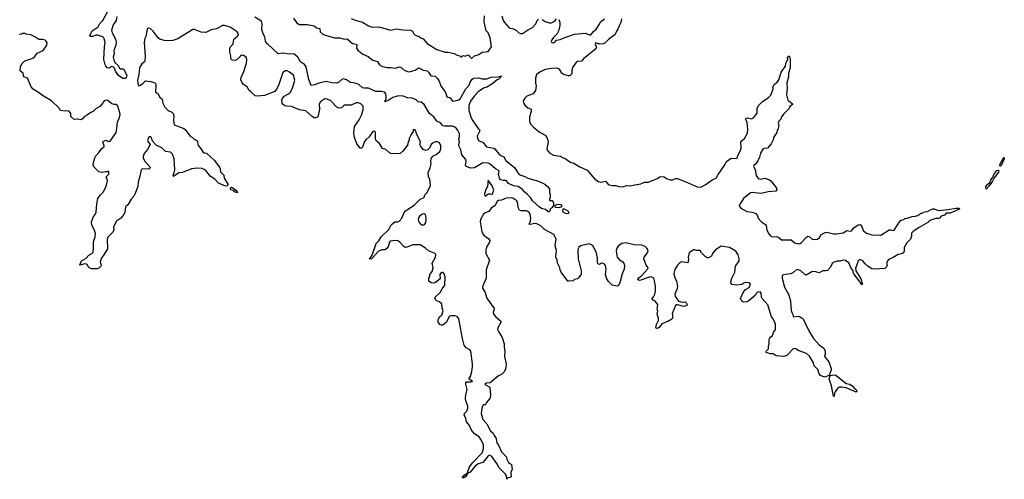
# Model space of a CAD drawing. Extents: x 2386897 to 2565480, y 579156 to 761880.
# Tile 65 of 191: x 2442192 to 2455275, y 691550 to 697665. Entities that reach past the tile are written whole.
import ezdxf

# ---------------------------------------------------------------- set-up
doc = ezdxf.new("R2010")
doc.units = 0

msp = doc.modelspace()

# ---------------------------------------------------------------- linework, layer by layer
at = {"layer": '0CON10XD'}
for points in [[(2443482, 697705), (2443474, 697655), (2443435, 697596), (2443412, 697525), (2443421, 697491), (2443465, 697405), (2443475, 697365), (2443469, 697325), (2443444, 697256), (2443445, 697215), (2443436, 697165), (2443442, 697132), (2443458, 697095), (2443501, 697055), (2443520, 697020), (2443532, 697012), (2443565, 697009), (2443581, 696995), (2443617, 696925), (2443607, 696893), (2443595, 696880), (2443563, 696883), (2443505, 696922), (2443465, 696980), (2443451, 697021), (2443435, 697039), (2443415, 697040), (2443375, 697019), (2443355, 697026), (2443335, 697048), (2443326, 697065), (2443310, 697135), (2443317, 697305), (2443326, 697366), (2443311, 697421), (2443297, 697437), (2443225, 697458), (2443205, 697458), (2443165, 697442), (2443132, 697442), (2443125, 697450), (2443135, 697482), (2443154, 697515), (2443235, 697570), (2443256, 697615), (2443296, 697654), (2443359, 697771)], [(2445831, 697685), (2445872, 697625), (2445905, 697600), (2446015, 697602), (2446104, 697584), (2446137, 697557), (2446182, 697545), (2446185, 697505), (2446225, 697469), (2446375, 697421), (2446411, 697421), (2446445, 697423), (2446505, 697407), (2446545, 697408), (2446615, 697348), (2446665, 697338), (2446670, 697325), (2446666, 697285), (2446687, 697257), (2446751, 697205), (2446823, 697173), (2446885, 697124), (2446945, 697109), (2446974, 697064), (2447015, 697041), (2447075, 697029), (2447125, 697029), (2447185, 697019), (2447235, 697036), (2447255, 697031), (2447301, 696995), (2447358, 696972), (2447385, 696974), (2447448, 696992), (2447495, 697024), (2447555, 696994), (2447605, 696983), (2447626, 696966), (2447655, 696919), (2447713, 696913), (2447744, 696884), (2447762, 696855), (2447791, 696775), (2447836, 696716), (2447853, 696685), (2447867, 696637), (2447914, 696625), (2447945, 696582), (2447975, 696584), (2448025, 696598), (2448045, 696612), (2448121, 696745), (2448164, 696795), (2448179, 696835), (2448205, 696874), (2448225, 696888), (2448289, 696889), (2448337, 696877), (2448401, 696879), (2448455, 696899), (2448555, 696902), (2448598, 696918), (2448558, 696875), (2448536, 696864), (2448480, 696815), (2448400, 696765), (2448355, 696755), (2448286, 696704), (2448231, 696649), (2448181, 696579), (2448161, 696525), (2448159, 696455), (2448190, 696360), (2448211, 696319), (2448307, 696187), (2448271, 696115), (2448275, 696082), (2448293, 696053), (2448344, 696034), (2448395, 695971), (2448494, 695954), (2448505, 695946), (2448559, 695879), (2448585, 695859), (2448625, 695841), (2448652, 695792), (2448771, 695695), (2448810, 695625), (2448827, 695607), (2448915, 695576), (2448945, 695558), (2449088, 695518), (2449168, 695475), (2449205, 695447), (2449232, 695415), (2449230, 695365), (2449240, 695345), (2449240, 695295), (2449233, 695287), (2449232, 695265), (2449245, 695250), (2449255, 695260), (2449268, 695258), (2449275, 695250), (2449287, 695225), (2449287, 695193), (2449270, 695175), (2449270, 695165), (2449252, 695158), (2449240, 695145), (2449240, 695125), (2449225, 695110), (2449215, 695110), (2449181, 695141), (2449125, 695153), (2449095, 695177), (2449007, 695255), (2448980, 695300), (2448941, 695341), (2448905, 695368), (2448874, 695404), (2448815, 695444), (2448755, 695453), (2448685, 695484), (2448655, 695526), (2448615, 695527), (2448583, 695535), (2448574, 695546), (2448555, 695605), (2448563, 695655), (2448515, 695679), (2448445, 695742), (2448415, 695754), (2448345, 695761), (2448235, 695695), (2448185, 695690), (2448125, 695710), (2448114, 695735), (2448124, 695775), (2448118, 695805), (2448066, 695865), (2448052, 695932), (2448026, 695985), (2448026, 696005), (2448038, 696035), (2448029, 696075), (2448035, 696106), (2448036, 696146), (2448011, 696201), (2447993, 696223), (2447965, 696241), (2447938, 696248), (2447835, 696247), (2447814, 696254), (2447785, 696292), (2447733, 696315), (2447695, 696371), (2447636, 696415), (2447566, 696535), (2447525, 696568), (2447485, 696573), (2447460, 696600), (2447409, 696619), (2447346, 696625), (2447287, 696647), (2447225, 696651), (2447152, 696628), (2447095, 696592), (2447045, 696570), (2447060, 696615), (2447060, 696650), (2447055, 696679), (2447039, 696699), (2447001, 696711), (2446945, 696707), (2446925, 696711), (2446825, 696754), (2446772, 696752), (2446745, 696759), (2446700, 696800), (2446675, 696813), (2446645, 696822), (2446587, 696827), (2446535, 696863), (2446495, 696877), (2446471, 696869), (2446431, 696835), (2446405, 696822), (2446338, 696825), (2446265, 696841), (2446169, 696821), (2446115, 696796), (2446065, 696787), (2446035, 696869), (2445998, 697038), (2445975, 697067), (2445924, 697105), (2445886, 697166), (2445835, 697209), (2445775, 697205), (2445685, 697218), (2445625, 697210), (2445485, 697342), (2445459, 697375), (2445452, 697408), (2445448, 697435), (2445427, 697475), (2445409, 697535), (2445413, 697603), (2445403, 697645), (2445317, 697697)], [(2446595, 697681), (2446665, 697653), (2446745, 697633), (2446825, 697584), (2446875, 697563), (2446965, 697569), (2447125, 697524), (2447195, 697543), (2447282, 697528), (2447384, 697524), (2447411, 697511), (2447429, 697475), (2447445, 697459), (2447502, 697442), (2447523, 697423), (2447555, 697408), (2447605, 697348), (2447735, 697268), (2447845, 697232), (2447885, 697232), (2447965, 697216), (2448005, 697194), (2448042, 697182), (2448055, 697170), (2448068, 697172), (2448085, 697190), (2448115, 697180), (2448125, 697190), (2448147, 697197), (2448165, 697190), (2448170, 697175), (2448195, 697150), (2448235, 697182), (2448295, 697202), (2448336, 697234), (2448418, 697242), (2448461, 697305), (2448442, 697425), (2448415, 697488), (2448390, 697515), (2448364, 697635), (2448370, 697715)], [(2448599, 697715), (2448616, 697655), (2448635, 697627), (2448695, 697556), (2448755, 697543), (2448792, 697522), (2448825, 697491), (2448845, 697481), (2448875, 697480), (2448938, 697525), (2449005, 697560), (2449049, 697611), (2449068, 697655), (2449085, 697672)], [(2449135, 697668), (2449175, 697639), (2449245, 697620), (2449285, 697634), (2449308, 697652), (2449325, 697676)], [(2449358, 697668), (2449371, 697625), (2449370, 697585), (2449358, 697525), (2449329, 697471), (2449285, 697428), (2449263, 697395), (2449256, 697375), (2449260, 697365), (2449275, 697358), (2449297, 697363), (2449325, 697391), (2449375, 697401), (2449435, 697428), (2449565, 697471), (2449705, 697483), (2449775, 697458), (2449815, 697508), (2449853, 697537), (2449897, 697605), (2449909, 697635), (2449965, 697676)], [(2450188, 697675), (2450179, 697625), (2450156, 697584), (2450143, 697547), (2450116, 697505), (2450103, 697467), (2450017, 697403)], [(2450628, 694192), (2450618, 694225), (2450585, 694244), (2450555, 694241), (2450445, 694198), (2450425, 694196), (2450405, 694210), (2450410, 694225), (2450453, 694257), (2450541, 694355), (2450536, 694375), (2450518, 694398), (2450501, 694435), (2450487, 694485), (2450490, 694505), (2450523, 694545), (2450541, 694585), (2450539, 694605), (2450526, 694625), (2450504, 694645), (2450455, 694667), (2450355, 694671), (2450245, 694698), (2450194, 694685), (2450149, 694655), (2450132, 694635), (2450119, 694595), (2450125, 694525), (2450133, 694505), (2450158, 694475), (2450208, 694445), (2450220, 694425), (2450227, 694395), (2450222, 694345), (2450199, 694285), (2450165, 694163), (2450145, 694126), (2450129, 694119), (2450065, 694131), (2450015, 694181), (2449991, 694225), (2449977, 694275), (2449987, 694345), (2449976, 694395), (2449965, 694411), (2449945, 694423), (2449925, 694424), (2449895, 694408), (2449875, 694417), (2449868, 694445), (2449869, 694495), (2449854, 694575), (2449806, 694656), (2449783, 694673), (2449755, 694681), (2449735, 694679), (2449645, 694656), (2449618, 694635), (2449608, 694595), (2449611, 694485), (2449653, 694325), (2449653, 694277), (2449619, 694231), (2449602, 694218), (2449565, 694210), (2449545, 694192), (2449485, 694184), (2449475, 694188), (2449389, 694305), (2449374, 694335), (2449369, 694365), (2449338, 694425), (2449332, 694465), (2449317, 694505), (2449322, 694558), (2449324, 694595), (2449306, 694655), (2449319, 694745), (2449291, 694805), (2449165, 694873), (2449115, 694921), (2449065, 694947), (2449035, 694952), (2448975, 694939), (2448960, 694945), (2448980, 694985), (2448984, 695025), (2448975, 695075), (2448966, 695095), (2448945, 695113), (2448925, 695121), (2448855, 695122), (2448832, 695132), (2448814, 695165), (2448811, 695215), (2448798, 695255), (2448745, 695291), (2448725, 695296), (2448655, 695291), (2448595, 695264), (2448553, 695257), (2448535, 695247), (2448504, 695186), (2448460, 695160), (2448426, 695114), (2448375, 695096), (2448353, 695077), (2448316, 695005), (2448311, 694975), (2448321, 694921), (2448333, 694847), (2448345, 694814), (2448363, 694793), (2448425, 694748), (2448441, 694725), (2448436, 694705), (2448393, 694637), (2448385, 694605), (2448386, 694555), (2448434, 694464), (2448392, 694338), (2448389, 694225), (2448346, 694125), (2448342, 694095), (2448372, 694042), (2448401, 693961), (2448468, 693858), (2448496, 693826), (2448498, 693815), (2448484, 693775), (2448490, 693745), (2448514, 693715), (2448586, 693655), (2448586, 693635), (2448546, 693565), (2448542, 693545), (2448553, 693515), (2448603, 693435), (2448631, 693351), (2448629, 693305), (2448637, 693255), (2448633, 693185), (2448657, 693085), (2448653, 693035), (2448634, 692985), (2448595, 692944), (2448554, 692926), (2448443, 692835), (2448395, 692828), (2448372, 692815), (2448380, 692805), (2448438, 692775), (2448450, 692665), (2448438, 692625), (2448392, 692568), (2448388, 692552), (2448378, 692542), (2448355, 692540), (2448345, 692530), (2448331, 692495), (2448324, 692426), (2448345, 692344), (2448398, 692288), (2448449, 692195), (2448484, 692164), (2448496, 692135), (2448524, 692095), (2448533, 692035), (2448554, 692005), (2448594, 691915), (2448656, 691855), (2448665, 691820), (2448686, 691776), (2448726, 691746), (2448736, 691685), (2448718, 691642), (2448721, 691585), (2448706, 691574), (2448672, 691568), (2448665, 691550), (2448660, 691595), (2448648, 691618), (2448565, 691702), (2448532, 691762), (2448467, 691855), (2448435, 691872), (2448415, 691864), (2448388, 691822), (2448344, 691776), (2448285, 691755), (2448240, 691720), (2448177, 691645), (2448142, 691628), (2448115, 691582), (2448095, 691570), (2448078, 691568), (2448077, 691575), (2448095, 691601), (2448142, 691638), (2448171, 691715), (2448215, 691774), (2448339, 691901), (2448356, 691955), (2448354, 692015), (2448319, 692079), (2448296, 692116), (2448235, 692156), (2448195, 692202), (2448171, 692265), (2448128, 692315), (2448119, 692365), (2448098, 692405), (2448101, 692425), (2448132, 692458), (2448148, 692495), (2448146, 692525), (2448122, 692592), (2448117, 692625), (2448120, 692675), (2448139, 692745), (2448120, 692815), (2448121, 692835), (2448130, 692845), (2448185, 692845), (2448208, 692852), (2448160, 692885), (2448182, 692918), (2448200, 692985), (2448210, 693045), (2448209, 693085), (2448186, 693255), (2448174, 693274), (2448125, 693300), (2448100, 693335), (2448075, 693422), (2448048, 693565), (2448025, 693685), (2448005, 693714), (2447975, 693727), (2447920, 693725), (2447897, 693715), (2447865, 693642), (2447815, 693600), (2447795, 693600), (2447775, 693610), (2447751, 693645), (2447751, 693675), (2447773, 693715), (2447800, 693735), (2447817, 693795), (2447807, 693825), (2447800, 693885), (2447765, 693912), (2447725, 693927), (2447709, 693961), (2447713, 693975), (2447780, 694035), (2447804, 694086), (2447839, 694135), (2447846, 694244), (2447834, 694285), (2447820, 694300), (2447805, 694300), (2447785, 694289), (2447776, 694275), (2447781, 694219), (2447715, 694167), (2447695, 694160), (2447660, 694165), (2447628, 694185), (2447628, 694225), (2447642, 694248), (2447644, 694275), (2447673, 694315), (2447688, 694362), (2447674, 694426), (2447716, 694504), (2447722, 694538), (2447712, 694555), (2447625, 694588), (2447584, 694624), (2447515, 694670), (2447415, 694671), (2447335, 694638), (2447315, 694636), (2447295, 694645), (2447245, 694706), (2447215, 694724), (2447185, 694726), (2447115, 694716), (2447104, 694705), (2447089, 694645), (2447065, 694614), (2447045, 694604), (2447005, 694604), (2446955, 694581), (2446885, 694500), (2446865, 694484), (2446845, 694477), (2446840, 694480), (2446876, 694534), (2446929, 694685), (2446965, 694722), (2446996, 694774), (2447095, 694874), (2447126, 694935), (2447176, 694974), (2447215, 694977), (2447235, 694986), (2447268, 695022), (2447302, 695098), (2447318, 695122), (2447435, 695198), (2447512, 695278), (2447557, 695295), (2447567, 695305), (2447576, 695334), (2447601, 695359), (2447643, 695437), (2447650, 695465), (2447644, 695545), (2447626, 695576), (2447618, 695632), (2447647, 695693), (2447658, 695745), (2447655, 695785), (2447661, 695815), (2447683, 695847), (2447725, 695870), (2447775, 695911), (2447790, 695945), (2447786, 695986), (2447770, 696025), (2447745, 696039), (2447715, 696041), (2447685, 696028), (2447660, 696005), (2447637, 695955), (2447616, 695934), (2447585, 695924), (2447555, 695936), (2447516, 695985), (2447511, 696005), (2447517, 696035), (2447514, 696055), (2447469, 696135), (2447456, 696175), (2447445, 696197), (2447435, 696202), (2447422, 696198), (2447422, 696175), (2447393, 696137), (2447368, 696085), (2447368, 696065), (2447354, 696036), (2447346, 695994), (2447283, 695917), (2447242, 695878), (2447125, 695883), (2447105, 695893), (2447056, 695936), (2447012, 695952), (2446975, 696017), (2446935, 696049), (2446924, 696065), (2446919, 696085), (2446920, 696165), (2446912, 696182), (2446884, 696176), (2446837, 696105), (2446795, 696071), (2446775, 696046), (2446745, 695967), (2446735, 695957), (2446715, 695957), (2446670, 696015), (2446640, 696095), (2446631, 696155), (2446640, 696245), (2446705, 696332), (2446734, 696395), (2446758, 696465), (2446755, 696512), (2446724, 696544), (2446695, 696560), (2446665, 696560), (2446595, 696526), (2446504, 696526), (2446466, 696494), (2446434, 696486), (2446405, 696499), (2446325, 696586), (2446277, 696607), (2446245, 696610), (2446205, 696587), (2446185, 696568), (2446173, 696535), (2446174, 696475), (2446157, 696385), (2446143, 696367), (2446115, 696356), (2446080, 696375), (2445995, 696453), (2445910, 696465), (2445805, 696510), (2445742, 696512), (2445715, 696519), (2445694, 696535), (2445680, 696555), (2445677, 696595), (2445683, 696615), (2445704, 696646), (2445765, 696677), (2445787, 696695), (2445816, 696755), (2445849, 696861), (2445831, 696925), (2445776, 696966), (2445745, 696982), (2445725, 696984), (2445689, 696961), (2445631, 696789), (2445605, 696739), (2445580, 696710), (2445445, 696656), (2445346, 696646), (2445321, 696651), (2445265, 696705), (2445235, 696725), (2445217, 696767), (2445165, 696804), (2445143, 696835), (2445132, 696865), (2445134, 696895), (2445172, 696975), (2445204, 697085), (2445210, 697135), (2445201, 697165), (2445165, 697189), (2445145, 697191), (2445125, 697181), (2445085, 697141), (2445055, 697123), (2445015, 697127), (2444999, 697145), (2444998, 697185), (2444984, 697235), (2444986, 697285), (2444994, 697305), (2445027, 697345), (2445038, 697405), (2445063, 697427), (2445088, 697445), (2445099, 697465), (2445096, 697485), (2445083, 697503), (2444987, 697567), (2444915, 697589), (2444885, 697586), (2444805, 697544), (2444735, 697528), (2444665, 697496), (2444605, 697498), (2444515, 697534), (2444494, 697536), (2444291, 697409), (2444225, 697388), (2444185, 697383), (2444113, 697387), (2444055, 697407), (2444033, 697425), (2443965, 697513), (2443925, 697547), (2443905, 697552), (2443892, 697545), (2443880, 697515), (2443868, 697442), (2443853, 697415), (2443844, 697366), (2443861, 697175), (2443856, 697115), (2443852, 697105), (2443814, 697076), (2443800, 697055)], [(2443800, 697055), (2443784, 697026), (2443776, 696935), (2443759, 696861), (2443765, 696791), (2443775, 696785), (2443795, 696793), (2443829, 696815), (2443865, 696851), (2443935, 696844), (2443986, 696826), (2443998, 696815), (2444002, 696795), (2443996, 696705), (2444030, 696680), (2444050, 696640), (2444083, 696605), (2444092, 696552), (2444121, 696501), (2444165, 696458), (2444213, 696435), (2444233, 696415), (2444240, 696385), (2444236, 696325), (2444246, 696265), (2444363, 696223), (2444385, 696209), (2444455, 696116), (2444490, 696095), (2444510, 696075), (2444525, 696072), (2444552, 696055), (2444565, 695990), (2444595, 695957), (2444625, 695907), (2444642, 695895), (2444675, 695888), (2444729, 695839), (2444775, 695796), (2444845, 695702), (2444855, 695680), (2444860, 695640), (2444906, 695596), (2444908, 695555), (2444957, 695475), (2444957, 695463), (2444947, 695453), (2444925, 695448), (2444835, 695490), (2444784, 695544), (2444723, 695583), (2444668, 695655), (2444645, 695673), (2444615, 695684), (2444555, 695689), (2444475, 695680), (2444355, 695632), (2444305, 695626), (2444235, 695580), (2444232, 695595), (2444250, 695645), (2444252, 695672), (2444244, 695815), (2444224, 695875), (2444195, 695900), (2444129, 695909), (2444079, 695959), (2444006, 695996), (2443962, 696042), (2443940, 696095), (2443925, 696106), (2443915, 696106), (2443904, 696095), (2443892, 696055), (2443895, 696043), (2443927, 696005), (2443891, 695939), (2443847, 695885), (2443834, 695846), (2443834, 695825), (2443851, 695785), (2443923, 695705), (2443926, 695694), (2443906, 695674), (2443830, 695680), (2443814, 695676), (2443807, 695665), (2443786, 695564), (2443764, 695506), (2443763, 695445), (2443722, 695345), (2443708, 695315), (2443672, 695275), (2443630, 695200), (2443598, 695175), (2443589, 695105), (2443574, 695075), (2443531, 695019), (2443479, 694985), (2443461, 694955), (2443437, 694905), (2443441, 694865), (2443427, 694833), (2443365, 694772), (2443354, 694745), (2443358, 694615), (2443302, 694525), (2443280, 694495), (2443263, 694445), (2443264, 694424), (2443273, 694403), (2443270, 694385), (2443245, 694360), (2443215, 694352), (2443145, 694348), (2443105, 694373), (2443096, 694396), (2443082, 694412), (2443055, 694418), (2442995, 694397), (2442989, 694405), (2443012, 694455), (2443077, 694493), (2443109, 694531), (2443150, 694555), (2443166, 694574), (2443173, 694627), (2443171, 694709), (2443195, 694775), (2443201, 694821), (2443183, 694873), (2443151, 694931), (2443144, 694975), (2443171, 695045), (2443196, 695075), (2443210, 695105), (2443219, 695215), (2443232, 695285), (2443264, 695335), (2443299, 695371), (2443332, 695428), (2443347, 695465), (2443359, 695525), (2443342, 695575), (2443375, 695610), (2443375, 695640), (2443365, 695648), (2443355, 695640), (2443335, 695642), (2443282, 695632), (2443245, 695639), (2443176, 695706), (2443170, 695735), (2443172, 695765), (2443189, 695825), (2443205, 695854), (2443244, 695896), (2443278, 695945), (2443314, 695976), (2443316, 695985), (2443298, 696035), (2443301, 696045), (2443335, 696060), (2443373, 696043), (2443392, 696048), (2443473, 696165), (2443484, 696215), (2443490, 696300), (2443517, 696365), (2443526, 696405), (2443523, 696425), (2443496, 696515), (2443485, 696529), (2443474, 696536), (2443445, 696536), (2443416, 696546), (2443365, 696588), (2443335, 696592), (2443314, 696586), (2443285, 696540), (2443255, 696510), (2443210, 696485), (2443166, 696444), (2443135, 696430), (2443095, 696398), (2443055, 696378), (2443026, 696344), (2443005, 696332), (2442965, 696340), (2442915, 696338), (2442872, 696375), (2442870, 696415), (2442855, 696443), (2442835, 696453), (2442795, 696449), (2442735, 696457), (2442715, 696488), (2442615, 696587), (2442494, 696654), (2442455, 696688), (2442371, 696741), (2442345, 696770), (2442296, 696886), (2442247, 696905), (2442241, 696915), (2442240, 696955), (2442220, 696965), (2442200, 696985), (2442202, 697035), (2442222, 697075), (2442262, 697115), (2442365, 697153), (2442392, 697175), (2442425, 697218), (2442502, 697255), (2442552, 697325), (2442558, 697355), (2442545, 697380), (2442532, 697392), (2442495, 697402), (2442445, 697402), (2442395, 697438), (2442342, 697462), (2442275, 697470), (2442265, 697480), (2442225, 697480), (2442217, 697473), (2442183, 697467)], [(2450017, 697403), (2449972, 697358), (2449946, 697344), (2449897, 697337), (2449844, 697356), (2449841, 697345), (2449858, 697295), (2449849, 697275), (2449684, 697145), (2449655, 697114), (2449605, 697109), (2449585, 697093), (2449541, 697035), (2449530, 696995), (2449527, 696943), (2449502, 696918), (2449485, 696918), (2449416, 696936), (2449397, 696955), (2449364, 697005), (2449325, 697020), (2449265, 697016), (2449175, 697000), (2449102, 696965), (2449060, 696935), (2449047, 696885), (2449047, 696825), (2449054, 696785), (2449047, 696723), (2449015, 696680), (2448932, 696648), (2448905, 696622), (2448884, 696585), (2448893, 696545), (2448907, 696525), (2448944, 696494), (2448962, 696488), (2448987, 696473), (2448987, 696445), (2448966, 696374), (2448966, 696315), (2448976, 696285), (2449018, 696235), (2449095, 696174), (2449175, 696129), (2449194, 696105), (2449207, 696075), (2449213, 696035), (2449197, 695945), (2449206, 695925), (2449238, 695888), (2449285, 695861), (2449375, 695851), (2449415, 695825), (2449447, 695815), (2449475, 695791), (2449522, 695765), (2449545, 695760), (2449633, 695705), (2449733, 695663), (2449834, 695545), (2449883, 695513), (2449915, 695505), (2449975, 695515), (2450005, 695481), (2450027, 695467), (2450065, 695459), (2450115, 695457), (2450155, 695446), (2450205, 695441), (2450255, 695458), (2450305, 695456), (2450365, 695466), (2450447, 695483), (2450495, 695501), (2450549, 695501), (2450575, 695518), (2450668, 695552), (2450695, 695572), (2450735, 695577), (2450755, 695572), (2450785, 695553), (2450837, 695533), (2450866, 695534), (2450905, 695552), (2450935, 695552), (2451075, 695496), (2451195, 695439), (2451245, 695438), (2451302, 695468), (2451392, 695535), (2451445, 695557), (2451472, 695605), (2451564, 695735), (2451585, 695776), (2451645, 695821), (2451725, 695820), (2451729, 695845), (2451749, 695885), (2451770, 695925), (2451778, 695955), (2451776, 696045), (2451825, 696085), (2451863, 696157), (2451869, 696205), (2451858, 696295), (2451839, 696335), (2451842, 696348), (2451865, 696359), (2451915, 696347), (2451943, 696357), (2451990, 696420), (2451993, 696485), (2452008, 696522), (2452061, 696575), (2452137, 696625), (2452175, 696662), (2452202, 696745), (2452198, 696765), (2452220, 696805), (2452262, 696838), (2452280, 696865), (2452311, 696965), (2452366, 697044), (2452371, 697085), (2452397, 697135), (2452394, 697165), (2452403, 697175), (2452415, 697182), (2452422, 697175), (2452430, 697135), (2452428, 697025), (2452410, 696955), (2452406, 696905), (2452387, 696825), (2452390, 696755), (2452381, 696665), (2452398, 696595), (2452450, 696555), (2452460, 696545), (2452460, 696535), (2452425, 696510), (2452416, 696484), (2452345, 696412), (2452315, 696370), (2452307, 696343), (2452280, 696315), (2452272, 696285), (2452278, 696255), (2452267, 696203), (2452258, 696192), (2452252, 696165), (2452210, 696095), (2452203, 696065), (2452178, 696015), (2452128, 695955), (2452085, 695951), (2452065, 695941), (2452035, 695890), (2452022, 695835), (2452002, 695785), (2451975, 695745), (2451947, 695725), (2451941, 695715), (2451967, 695667), (2451980, 695590), (2452005, 695550), (2452035, 695542), (2452095, 695556), (2452155, 695532), (2452172, 695522), (2452245, 695432), (2452251, 695405), (2452238, 695385), (2452136, 695374), (2452045, 695354), (2451925, 695367), (2451905, 695362), (2451808, 695285), (2451785, 695242), (2451759, 695211), (2451754, 695186), (2451773, 695155), (2451855, 695114), (2451925, 695104), (2451972, 695085), (2451995, 695057), (2452004, 695025), (2452017, 695007), (2452050, 694975), (2452102, 694942), (2452110, 694925), (2452119, 694865), (2452146, 694816), (2452175, 694783), (2452195, 694774), (2452255, 694780), (2452278, 694768), (2452315, 694734), (2452445, 694736), (2452494, 694694), (2452535, 694683), (2452565, 694688), (2452581, 694699), (2452641, 694769), (2452665, 694784), (2452681, 694781), (2452724, 694745), (2452745, 694740), (2452794, 694746), (2452819, 694769), (2452844, 694806), (2452895, 694835), (2452915, 694838), (2453005, 694815), (2453046, 694814), (2453133, 694827), (2453185, 694859), (2453225, 694852), (2453244, 694856), (2453277, 694895), (2453335, 694934), (2453355, 694939), (2453366, 694936), (2453382, 694915), (2453400, 694860), (2453445, 694826), (2453515, 694804), (2453635, 694800), (2453745, 694869), (2453765, 694870), (2453795, 694860), (2453814, 694866), (2453892, 694988), (2453905, 694997), (2453940, 695005), (2453955, 695020), (2453985, 695022), (2454053, 695047), (2454095, 695050), (2454103, 695057), (2454125, 695060), (2454135, 695070), (2454145, 695070), (2454165, 695090), (2454185, 695090), (2454213, 695107), (2454257, 695113), (2454305, 695140), (2454318, 695142), (2454325, 695150), (2454345, 695150), (2454373, 695133), (2454405, 695127), (2454525, 695141), (2454635, 695158), (2454676, 695156), (2454678, 695145), (2454555, 695092), (2454505, 695089), (2454480, 695065), (2454435, 695052), (2454415, 695022), (2454405, 695018), (2454365, 695019), (2454286, 694994), (2454260, 694965), (2454134, 694896), (2454064, 694846), (2454043, 694825), (2454041, 694785), (2454029, 694745), (2453979, 694695), (2453947, 694635), (2453947, 694585), (2453936, 694564), (2453915, 694550), (2453865, 694540), (2453800, 694500), (2453750, 694480), (2453734, 694465), (2453712, 694425), (2453720, 694395), (2453710, 694375), (2453687, 694353), (2453555, 694344), (2453515, 694350), (2453465, 694380), (2453425, 694418), (2453396, 694456), (2453365, 694472), (2453348, 694472), (2453333, 694457), (2453308, 694378), (2453300, 694365), (2453302, 694325), (2453368, 694215), (2453392, 694145), (2453385, 694138), (2453274, 694285), (2453266, 694305), (2453268, 694325), (2453235, 694368), (2453211, 694431), (2453165, 694461), (2453135, 694467), (2453095, 694452), (2453055, 694451), (2453015, 694440), (2452990, 694420), (2452965, 694374), (2452925, 694329), (2452905, 694322), (2452865, 694323), (2452815, 694298), (2452755, 694313), (2452718, 694312), (2452644, 694266), (2452625, 694274), (2452572, 694325), (2452530, 694340), (2452507, 694333), (2452465, 694299), (2452437, 694285), (2452335, 694269), (2452324, 694256), (2452323, 694225), (2452356, 694106), (2452406, 694015), (2452436, 693925), (2452444, 693794), (2452455, 693760), (2452472, 693735), (2452472, 693712), (2452535, 693722), (2452565, 693712), (2452602, 693685), (2452663, 693553), (2452680, 693535), (2452680, 693525), (2452742, 693425), (2452817, 693337), (2452878, 693295), (2452897, 693253), (2452897, 693217), (2452887, 693185), (2452942, 693112), (2452974, 693025), (2452976, 693005), (2452950, 692930), (2452885, 692909), (2452835, 692933), (2452815, 692955), (2452799, 693009), (2452751, 693061), (2452737, 693107), (2452687, 693187), (2452645, 693222), (2452563, 693257), (2452538, 693265), (2452505, 693288), (2452475, 693290), (2452385, 693198), (2452345, 693182), (2452245, 693191), (2452205, 693219), (2452165, 693218), (2452110, 693235), (2452108, 693245), (2452113, 693255), (2452143, 693285), (2452140, 693315), (2452152, 693355), (2452151, 693405), (2452156, 693425), (2452167, 693443), (2452196, 693465), (2452208, 693502), (2452233, 693545), (2452236, 693615), (2452206, 693685), (2452183, 693713), (2452135, 693870), (2452056, 693956), (2452047, 693975), (2452044, 694025), (2452035, 694038), (2452015, 694044), (2451993, 694035), (2451978, 694022), (2451964, 693996), (2451885, 693928), (2451858, 693912), (2451815, 693908), (2451790, 693915), (2451790, 693925), (2451773, 693943), (2451772, 693955), (2451807, 694035), (2451838, 694075), (2451885, 694100), (2451901, 694145), (2451895, 694158), (2451876, 694166), (2451835, 694167), (2451815, 694161), (2451787, 694143), (2451712, 694132), (2451655, 694143), (2451644, 694154), (2451643, 694175), (2451654, 694225), (2451695, 694305), (2451705, 694385), (2451751, 694455), (2451754, 694484), (2451737, 694537), (2451706, 694586), (2451625, 694634), (2451515, 694651), (2451436, 694604), (2451400, 694555), (2451385, 694518), (2451343, 694497), (2451325, 694498), (2451302, 694512), (2451250, 694565), (2451235, 694592), (2451185, 694593), (2451157, 694603), (2451145, 694601), (2451087, 694565), (2451073, 694505), (2451077, 694475), (2451070, 694430), (2450985, 694443), (2450968, 694435), (2450935, 694398), (2450897, 694343), (2450883, 694287), (2450894, 694245), (2450920, 694185), (2450931, 694115), (2450924, 694075), (2450899, 694015), (2450902, 693992), (2450906, 693976), (2450945, 693922), (2450995, 693908), (2451035, 693912), (2451052, 693895), (2451060, 693875), (2451055, 693862), (2451015, 693850), (2450935, 693872), (2450918, 693872), (2450907, 693863), (2450860, 693755), (2450869, 693705), (2450858, 693682), (2450805, 693651), (2450725, 693619), (2450692, 693575), (2450675, 693563), (2450655, 693556), (2450644, 693564), (2450655, 693608), (2450680, 693665), (2450681, 693695), (2450662, 693745), (2450672, 693785), (2450662, 693805), (2450672, 693875), (2450638, 693918), (2450625, 693928), (2450605, 693930), (2450598, 693945), (2450598, 693955), (2450615, 693978), (2450630, 694015), (2450639, 694055), (2450639, 694119), (2450628, 694192)], [(2455225, 695718), (2455216, 695725), (2455219, 695745), (2455255, 695809), (2455275, 695829), (2455275, 695815), (2455235, 695723), (2455225, 695718)], [(2455035, 695411), (2455032, 695445), (2455055, 695476), (2455081, 695499), (2455096, 695535), (2455126, 695574), (2455135, 695607), (2455175, 695659), (2455195, 695662), (2455202, 695652), (2455197, 695635), (2455140, 695560), (2455118, 695515), (2455075, 695455), (2455035, 695411)], [(2445085, 695360), (2445047, 695375), (2445034, 695394), (2445003, 695403), (2444992, 695415), (2444992, 695428), (2445005, 695436), (2445026, 695426), (2445066, 695396), (2445082, 695375), (2445085, 695360)], [(2448385, 695320), (2448415, 695348), (2448445, 695348), (2448465, 695340), (2448475, 695350), (2448492, 695395), (2448471, 695455), (2448415, 695528), (2448407, 695445), (2448388, 695405), (2448370, 695345), (2448373, 695323), (2448385, 695320)], [(2449355, 695162), (2449310, 695165), (2449308, 695185), (2449313, 695197), (2449345, 695211), (2449384, 695204), (2449392, 695195), (2449390, 695175), (2449355, 695162)], [(2449475, 695082), (2449445, 695088), (2449414, 695104), (2449408, 695125), (2449415, 695150), (2449425, 695150), (2449475, 695120), (2449488, 695095), (2449475, 695082)], [(2447565, 694934), (2447577, 694943), (2447588, 694965), (2447594, 695015), (2447587, 695057), (2447575, 695080), (2447545, 695077), (2447511, 695055), (2447495, 695036), (2447486, 695005), (2447490, 694980), (2447512, 694952), (2447535, 694936), (2447565, 694934)], [(2453015, 692653), (2453004, 692656), (2452980, 692795), (2452947, 692885), (2452960, 692930), (2453015, 692942), (2453035, 692936), (2453173, 692823), (2453225, 692814), (2453254, 692795), (2453285, 692759), (2453306, 692745), (2453318, 692715), (2453305, 692710), (2453175, 692768), (2453118, 692778), (2453085, 692777), (2453060, 692760), (2453028, 692715), (2453019, 692695), (2453015, 692653)]]:
    msp.add_lwpolyline(points, dxfattribs=at)

doc.saveas('drawing.dxf')
